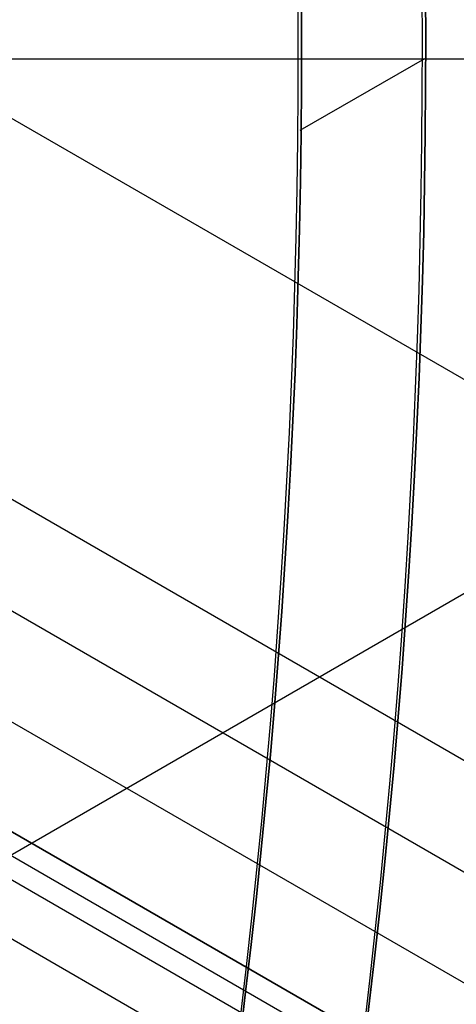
# Model space of a CAD drawing. Extents: x 19329 to 20306, y -2029 to -1182.
# Tile 54 of 66: x 19879.53 to 19883.04, y -1719.4 to -1711.46. Entities that reach past the tile are written whole.
import ezdxf

# ---------------------------------------------------------------- set-up
doc = ezdxf.new("R2010")
doc.units = 0
doc.layers.get('0').update_dxf_attribs({"linetype": 'CONTINUOUS'})
doc.layers.add('COLOR', color=7, linetype='CONTINUOUS')

msp = doc.modelspace()

# ---------------------------------------------------------------- linework, layer by layer
for p, q in [((19872.85205013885, -1708.441379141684, 57.51170359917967), (20291.98028934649, -1950.425180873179, 57.511703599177)), ((20290.65057043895, -1952.728321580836, 57.88203685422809), (19873.03222458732, -1711.616257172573, 57.88203684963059)), ((19882.78530688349, -1711.7758502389, 259.6250029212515), (19881.78268901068, -1712.354711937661, 259.6250029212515)), ((19873.08644043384, -1712.544323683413, 58.30498033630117), (20290.26225981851, -1953.400895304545, 58.30498033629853)), ((19888.69886757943, -1712.857473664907, 88.12500292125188), (19868.2583237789, -1724.658827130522, 88.12500292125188)), ((20289.87394919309, -1954.073469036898, 58.72792382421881), (19873.12313651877, -1713.462275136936, 58.72792381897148)), ((19873.44050803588, -1714.529120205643, 62.0093625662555), (20289.49133461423, -1954.736176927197, 62.00936256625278)), ((20289.4913346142, -1954.736176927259, 62.00936256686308), (19873.44050803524, -1714.52912020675, 62.00936256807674)), ((19873.35615232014, -1714.675230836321, 61.27858471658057), (20289.40697792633, -1954.882286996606, 61.27858471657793)), ((20289.32262131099, -1955.028396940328, 60.54780749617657), (19873.27179524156, -1714.821343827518, 60.54780815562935)), ((20289.11662512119, -1955.385192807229, 63.20868370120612), (19873.50972234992, -1715.434435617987, 63.20868370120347))]:
    msp.add_line(p, q)
at = {"extrusion": (0.1124755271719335, 0.194813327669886, 0.9743700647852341)}
msp.add_lwpolyline([(-18054.37167406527, -8257.823916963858), (-18054.88222366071, -8257.51494856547), (-18055.39076947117, -8257.201283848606), (-18055.89725107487, -8256.882941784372), (-18056.4016082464, -8256.559942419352), (-18056.90378097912, -8256.232306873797), (-18057.40370950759, -8255.900057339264), (-18057.90133433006, -8255.563217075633), (-18058.39659623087, -8255.221810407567), (-18058.88943630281, -8254.87586272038), (-18059.37979596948, -8254.525400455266), (-18059.86761700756, -8254.170451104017), (-18060.35284156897, -8253.811043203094), (-18060.83541220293, -8253.447206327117), (-18061.31527187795, -8253.07897108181), (-18061.79236400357, -8252.706369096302), (-18062.26663245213, -8252.3294330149), (-18062.73802158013, -8251.948196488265), (-18063.2064762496, -8251.562694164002), (-18063.67194184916, -8251.172961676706), (-18064.13436431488, -8250.779035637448), (-18064.59369015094, -8250.380953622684), (-18065.04986644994, -8249.978754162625), (-18065.50284091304, -8249.572476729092), (-18065.95256186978, -8249.16216172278), (-18066.39897829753, -8248.747850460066), (-18066.84203984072, -8248.32958515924), (-18067.28169682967, -8247.90740892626), (-18067.71790029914, -8247.481365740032), (-18068.1506020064, -8247.051500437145), (-18068.57975444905, -8246.617858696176), (-18069.00531088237, -8246.180487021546), (-18069.42722533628, -8245.73943272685), (-18069.84545263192, -8245.294743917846), (-18070.25994839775, -8244.846469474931), (-18070.67066908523, -8244.394659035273), (-18071.07757198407, -8243.939362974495), (-18071.48061523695, -8243.480632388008), (-18071.87975785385, -8243.018519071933), (-18072.27495972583, -8242.55307550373), (-18072.66618163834, -8242.084354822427), (-18073.05338528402, -8241.61241080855), (-18073.436533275, -8241.137297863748), (-18073.81558915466, -8240.659070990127), (-18074.19051740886, -8240.177785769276), (-18074.56128347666, -8239.693498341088), (-18074.9278537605, -8239.206265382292), (-18075.29019563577, -8238.716144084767), (-18075.64827745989, -8238.223192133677), (-18076.00206858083, -8237.727467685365), (-18076.35153934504, -8237.229029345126), (-18076.69666110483, -8236.727936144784), (-18077.03740622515, -8236.224247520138), (-18077.37374808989, -8235.718023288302), (-18077.70566110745, -8235.209323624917), (-18078.03312071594, -8234.698209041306), (-18078.35610338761, -8234.184740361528), (-18078.67458663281, -8233.668978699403), (-18078.98854900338, -8233.150985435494), (-18079.29797009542, -8232.630822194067), (-18079.60283055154, -8232.108550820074), (-18079.90311206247, -8231.584233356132), (-18080.19879736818, -8231.057932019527), (-18080.48987025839, -8230.529709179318), (-18080.77631557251, -8229.999627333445), (-18081.05811919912, -8229.467749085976), (-18081.33526807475, -8228.934137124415), (-18081.60775018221, -8228.398854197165), (-18081.87555454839, -8227.861963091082), (-18082.1386712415, -8227.323526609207), (-18082.39709136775, -8226.783607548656), (-18082.65080706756, -8226.242268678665), (-18082.89981151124, -8225.699572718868), (-18083.14409889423, -8225.15558231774), (-18083.38366443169, -8224.61036003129), (-18083.61850435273, -8224.063968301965), (-18083.8486158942, -8223.51646943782), (-18084.07399729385, -8222.967925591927), (-18084.29464778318, -8222.418398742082), (-18084.51056757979, -8221.867950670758), (-18084.7217578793, -8221.316642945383), (-18084.92822084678, -8220.764536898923), (-18085.1299596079, -8220.211693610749), (-18085.32697823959, -8219.658173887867), (-18085.51928176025, -8219.104038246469), (-18085.70687611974, -8218.549346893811), (-18085.88976818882, -8217.994159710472), (-18086.06796574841, -8217.438536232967), (-18086.24147747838, -8216.882535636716), (-18086.41031294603, -8216.326216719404), (-18086.57448259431, -8215.769637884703), (-18086.73399772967, -8215.212857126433), (-18086.88887050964, -8214.655932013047), (-18087.03911393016, -8214.098919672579), (-18087.1847418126, -8213.541876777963), (-18087.32576879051, -8212.984859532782), (-18087.46221029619, -8212.427923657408), (-18087.59408254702, -8211.871124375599), (-18087.72140253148, -8211.314516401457), (-18087.84418799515, -8210.758153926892), (-18087.96245742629, -8210.202090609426), (-18088.07623004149, -8209.646379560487), (-18088.18552577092, -8209.091073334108), (-18088.29036524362, -8208.536223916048), (-18088.39076977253, -8207.981882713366), (-18088.48676133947, -8207.428100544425), (-18088.57836257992, -8206.874927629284), (-18088.66559676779, -8206.322413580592), (-18088.74848780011, -8205.77060739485), (-18088.82706018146, -8205.21955744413), (-18088.90133900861, -8204.669311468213), (-18088.97134995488, -8204.119916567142), (-18089.03711925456, -8203.571419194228), (-18089.09867368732, -8203.023865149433), (-18089.15604056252, -8202.477299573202), (-18089.20924770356, -8201.931766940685), (-18089.25832343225, -8201.387311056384), (-18089.30329655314, -8200.843975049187), (-18089.34419633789, -8200.301801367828), (-18089.38105250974, -8199.76083177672), (-18089.41389522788, -8199.221107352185), (-18089.44275507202, -8198.682668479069), (-18089.46766302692, -8198.14555484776), (-18089.48865046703, -8197.609805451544), (-18089.50574914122, -8197.075458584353), (-18089.51899115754, -8196.542551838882), (-18089.52840896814, -8196.011122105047), (-18089.53403535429, -8195.481205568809), (-18089.5359034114, -8194.952837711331), (-18089.53410419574, -8194.434296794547), (-18089.52868554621, -8193.914263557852), (-18089.51961616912, -8193.392771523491), (-18089.50686506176, -8192.869854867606), (-18089.49040152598, -8192.3455484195), (-18089.4701951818, -8191.819887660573), (-18089.4462159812, -8191.29290872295), (-18089.41843422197, -8190.764648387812), (-18089.38682056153, -8190.235144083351), (-18089.35134603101, -8189.704433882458), (-18089.31198204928, -8189.172556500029), (-18089.26870043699, -8188.63955128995), (-18089.22147343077, -8188.105458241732), (-18089.17027369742, -8187.570317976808), (-18089.11507434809, -8187.034171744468), (-18089.05584895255, -8186.497061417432), (-18088.99257155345, -8185.95902948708), (-18088.92521668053, -8185.4201190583), (-18088.85375936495, -8184.880373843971), (-18088.77817515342, -8184.339838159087), (-18088.69844012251, -8183.798556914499), (-18088.61453089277, -8183.256575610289), (-18088.52642464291, -8182.713940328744), (-18088.43409912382, -8182.170697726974), (-18088.33753267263, -8181.62689502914), (-18088.23670422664, -8181.082580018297), (-18088.13159333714, -8180.537801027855), (-18088.02218018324, -8179.992606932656), (-18087.90844558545, -8179.447047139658), (-18087.79037101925, -8178.901171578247), (-18087.66793862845, -8178.355030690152), (-18087.54113123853, -8177.808675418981), (-18087.40993236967, -8177.262157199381), (-18087.27432624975, -8176.715527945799), (-18087.1342978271, -8176.168840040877), (-18086.9898327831, -8175.622146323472), (-18086.84091754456, -8175.075500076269), (-18086.68753929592, -8174.528955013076), (-18086.52968599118, -8173.982565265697), (-18086.3673463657, -8173.436385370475), (-18086.20050994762, -8172.890470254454), (-18086.02916706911, -8172.344875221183), (-18085.85330887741, -8171.799655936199), (-18085.67292734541, -8171.254868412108), (-18085.48801528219, -8170.710568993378), (-18085.29856634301, -8170.166814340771), (-18085.10457503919, -8169.623661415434), (-18084.90603674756, -8169.081167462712), (-18084.70294771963, -8168.539389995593), (-18084.49530509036, -8167.998386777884), (-18084.28310688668, -8167.458215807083), (-18084.06635203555, -8166.918935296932), (-18083.84504037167, -8166.380603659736), (-18083.61917264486, -8165.843279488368), (-18083.38875052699, -8165.307021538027), (-18083.15377661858, -8164.771888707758), (-18082.91425445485, -8164.237940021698), (-18082.67018851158, -8163.705234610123), (-18082.42158421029, -8163.173831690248), (-18082.16844792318, -8162.643790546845), (-18081.91078697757, -8162.115170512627), (-18081.64860965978, -8161.588030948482), (-18081.38192521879, -8161.062431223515), (-18081.11074386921, -8160.538430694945), (-18080.83507679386, -8160.016088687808), (-18080.55493614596, -8159.495464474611), (-18080.27033505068, -8158.976617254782), (-18079.98128760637, -8158.459606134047), (-18079.68780888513, -8157.944490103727), (-18079.38991493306, -8157.431328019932), (-18079.08762276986, -8156.920178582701), (-18078.78095038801, -8156.41110031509), (-18078.46991675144, -8155.904151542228), (-18078.15454179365, -8155.399390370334), (-18077.83484641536, -8154.896874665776), (-18077.51085248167, -8154.39666203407), (-18077.1825828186, -8153.898809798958), (-18076.85006120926, -8153.403374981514), (-18076.51331238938, -8152.910414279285), (-18076.17236204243, -8152.419984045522), (-18075.82723679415, -8151.932140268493), (-18075.47796420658, -8151.446938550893), (-18075.12457277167, -8150.964434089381), (-18074.76709190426, -8150.484681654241), (-18074.40555193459, -8150.007735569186), (-18074.03998410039, -8149.533649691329), (-18073.67042053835, -8149.062477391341), (-18073.29689427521, -8148.594271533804), (-18072.91943921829, -8148.12908445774), (-18072.53809014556, -8147.666967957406), (-18072.15288269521, -8147.207973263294), (-18071.76385335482, -8146.752151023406), (-18071.37103944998, -8146.29955128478), (-18070.97447913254, -8145.850223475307), (-18070.57421136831, -8145.404216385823), (-18070.1702759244, -8144.961578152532), (-18069.76271335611, -8144.522356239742), (-18069.35156499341, -8144.086597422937), (-18068.93687292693, -8143.654347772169), (-18068.51867999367, -8143.225652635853), (-18068.09702976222, -8142.800556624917), (-18067.67196651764, -8142.379103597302), (-18067.24353524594, -8141.961336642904), (-18066.81178161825, -8141.547298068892), (-18066.37675197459, -8141.137029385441), (-18065.93849330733, -8140.730571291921), (-18065.49705324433, -8140.327963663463), (-18065.05248003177, -8139.929245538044), (-18064.60482251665, -8139.534455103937), (-18064.15413012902, -8139.143629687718), (-18063.70045286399, -8138.756805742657), (-18063.24384126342, -8138.374018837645), (-18062.78434639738, -8137.995303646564), (-18062.32201984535, -8137.620693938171), (-18061.85691367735, -8137.250222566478), (-18061.38908043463, -8136.883921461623), (-18060.91857311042, -8136.521821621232), (-18060.4454451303, -8136.163953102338), (-18059.96975033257, -8135.810345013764), (-18059.49154294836, -8135.461025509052), (-18059.01087758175, -8135.116021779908), (-18058.5278091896, -8134.77536005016), (-18058.04239306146, -8134.439065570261), (-18057.55468479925, -8134.107162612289), (-18057.06474029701, -8133.779674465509), (-18056.57261572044, -8133.456623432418), (-18056.07836748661, -8133.138030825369), (-18055.58205224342, -8132.823916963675)], dxfattribs=at)
at = {"extrusion": (0.1124755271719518, 0.1948133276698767, 0.9743700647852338)}
msp.add_lwpolyline([(-18053.46081628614, -8132.823916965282), (-18053.98188590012, -8133.128708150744), (-18054.50100556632, -8133.438358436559), (-18055.01811201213, -8133.752850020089), (-18055.53314213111, -8134.072163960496), (-18056.04603300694, -8134.396280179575), (-18056.5567219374, -8134.725177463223), (-18057.06514645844, -8135.058833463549), (-18057.5712443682, -8135.397224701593), (-18058.07495375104, -8135.740326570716), (-18058.57621300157, -8136.088113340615), (-18059.07496084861, -8136.440558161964), (-18059.57113637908, -8136.797633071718), (-18060.06467906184, -8137.159308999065), (-18060.55552877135, -8137.525555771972), (-18061.04362581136, -8137.896342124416), (-18061.52891093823, -8138.271635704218), (-18062.01132538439, -8138.651403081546), (-18062.49081088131, -8139.035609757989), (-18062.96730968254, -8139.424220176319), (-18063.44076458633, -8139.817197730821), (-18063.91111895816, -8140.214504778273), (-18064.37831675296, -8140.616102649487), (-18064.84230253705, -8141.021951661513), (-18065.30302150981, -8141.432011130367), (-18065.76041952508, -8141.846239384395), (-18066.21444311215, -8142.264593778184), (-18066.66503949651, -8142.687030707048), (-18067.11215662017, -8143.113505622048), (-18067.55574316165, -8143.543973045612), (-18067.99574855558, -8143.978386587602), (-18068.43212301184, -8144.416698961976), (-18068.86481753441, -8144.858862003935), (-18069.29378393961, -8145.304826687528), (-18069.71897487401, -8145.754543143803), (-18070.1403438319, -8146.207960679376), (-18070.5578451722, -8146.665027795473), (-18070.9714341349, -8147.125692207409), (-18071.38106685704, -8147.589900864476), (-18071.78670038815, -8148.057599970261), (-18072.18829270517, -8148.528735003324), (-18072.58580272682, -8149.003250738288), (-18072.97919032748, -8149.481091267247), (-18073.36841635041, -8149.96220002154), (-18073.7534426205, -8150.446519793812), (-18074.13423195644, -8150.933992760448), (-18074.51074818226, -8151.424560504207), (-18074.88295613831, -8151.918164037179), (-18075.25082169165, -8152.414743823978), (-18075.61431174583, -8152.914239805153), (-18075.97339425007, -8153.416591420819), (-18076.32803820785, -8153.921737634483), (-18076.67821368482, -8154.429616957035), (-18077.0238918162, -8154.940167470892), (-18077.36504481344, -8155.453326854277), (-18077.70164597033, -8155.969032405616), (-18078.03366966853, -8156.487221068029), (-18078.36109138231, -8157.007829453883), (-18078.6838876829, -8157.53079386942), (-18079.00203624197, -8158.056050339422), (-18079.31551583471, -8158.583534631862), (-18079.62430634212, -8159.113182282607), (-18079.92838875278, -8159.644928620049), (-18080.22774516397, -8160.178708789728), (-18080.52235878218, -8160.714457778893), (-18080.81221392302, -8161.252110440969), (-18081.09729601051, -8161.791601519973), (-18081.37759157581, -8162.332865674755), (-18081.65308825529, -8162.875837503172), (-18081.92377478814, -8163.420451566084), (-18082.18964101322, -8163.966642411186), (-18082.45067786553, -8164.514344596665), (-18082.70687737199, -8165.063492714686), (-18082.9582326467, -8165.614021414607), (-18083.20473788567, -8166.165865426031), (-18083.44638836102, -8166.718959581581), (-18083.68318041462, -8167.273238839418), (-18083.91511145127, -8167.828638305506), (-18084.14217993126, -8168.385093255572), (-18084.36438536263, -8168.94253915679), (-18084.58172829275, -8169.500911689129), (-18084.79421029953, -8170.060146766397), (-18085.00183398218, -8170.620180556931), (-18085.20460295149, -8171.180949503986), (-18085.40252181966, -8171.742390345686), (-18085.59559618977, -8172.304440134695), (-18085.78383264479, -8172.867036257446), (-18085.96723873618, -8173.43011645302), (-18086.1458229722, -8173.993618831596), (-18086.31959480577, -8174.557481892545), (-18086.48856462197, -8175.121644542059), (-18086.65274372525, -8175.686046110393), (-18086.8121443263, -8176.250626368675), (-18086.96677952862, -8176.815325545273), (-18087.11666331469, -8177.380084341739), (-18087.26181053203, -8177.944843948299), (-18087.4022368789, -8178.509546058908), (-18087.53795888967, -8179.07413288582), (-18087.66899392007, -8179.638547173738), (-18087.79536013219, -8180.202732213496), (-18087.91707647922, -8180.766631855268), (-18088.03416269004, -8181.330190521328), (-18088.14663925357, -8181.89335321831), (-18088.25452740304, -8182.456065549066), (-18088.3578491, -8183.018273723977), (-18088.45662701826, -8183.579924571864), (-18088.55088452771, -8184.140965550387), (-18088.64064567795, -8184.701344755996), (-18088.72593518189, -8185.261010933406), (-18088.80677839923, -8185.819913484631), (-18088.88320131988, -8186.37800247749), (-18088.95523054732, -8186.935228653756), (-18089.02289328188, -8187.491543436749), (-18089.08621730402, -8188.046898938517), (-18089.14523095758, -8188.601247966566), (-18089.19996313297, -8189.154544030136), (-18089.25044325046, -8189.706741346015), (-18089.29670124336, -8190.257794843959), (-18089.3387675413, -8190.807660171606), (-18089.37667305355, -8191.356293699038), (-18089.41044915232, -8191.903652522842), (-18089.44012765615, -8192.44969446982), (-18089.46574081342, -8192.994378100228), (-18089.48732128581, -8193.537662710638), (-18089.50490213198, -8194.079508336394), (-18089.51851679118, -8194.619875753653), (-18089.5281990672, -8195.158726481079), (-18089.53398311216, -8195.696022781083), (-18089.53590341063, -8196.231727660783), (-18089.53415174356, -8196.743370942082), (-18089.5288765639, -8197.256467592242), (-18089.52004780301, -8197.770985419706), (-18089.50763566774, -8198.286891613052), (-18089.49161065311, -8198.804152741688), (-18089.47194355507, -8199.322734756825), (-18089.44860548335, -8199.842602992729), (-18089.42156787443, -8200.363722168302), (-18089.3908025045, -8200.886056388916), (-18089.35628150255, -8201.409569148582), (-18089.31797736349, -8201.934223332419), (-18089.27586296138, -8202.459981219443), (-18089.22991156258, -8202.986804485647), (-18089.18009683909, -8203.51465420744), (-18089.12639288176, -8204.043490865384), (-18089.06877421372, -8204.573274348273), (-18089.00721580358, -8205.103963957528), (-18088.9416930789, -8205.635518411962), (-18088.87218193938, -8206.167895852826), (-18088.79865877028, -8206.701053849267), (-18088.72110045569, -8207.234949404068), (-18088.63948439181, -8207.769538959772), (-18088.55378850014, -8208.304778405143), (-18088.46399124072, -8208.840623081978), (-18088.37007162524, -8209.377027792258), (-18088.27200923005, -8209.913946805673), (-18088.16978420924, -8210.451333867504), (-18088.06337730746, -8210.989142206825), (-18087.95276987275, -8211.527324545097), (-18087.83794386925, -8212.065833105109), (-18087.71888188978, -8212.60461962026), (-18087.59556716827, -8213.143635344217), (-18087.46798359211, -8213.682831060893), (-18087.33611571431, -8214.222157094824), (-18087.19994876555, -8214.76156332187), (-18087.05946866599, -8215.300999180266), (-18086.91466203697, -8215.840413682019), (-18086.7655162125, -8216.379755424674), (-18086.61201925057, -8216.918972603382), (-18086.45415994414, -8217.458013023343), (-18086.29192783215, -8217.996824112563), (-18086.12531321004, -8218.53535293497), (-18085.9543071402, -8219.073546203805), (-18085.77890146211, -8219.611350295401), (-18085.5990888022, -8220.148711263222), (-18085.41486258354, -8220.685574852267), (-18085.22621703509, -8221.221886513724), (-18085.03314720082, -8221.757591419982), (-18084.83564894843, -8222.292634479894), (-18084.63371897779, -8222.826960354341), (-18084.42735482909, -8223.360513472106), (-18084.21655489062, -8223.893238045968), (-18084.0013184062, -8224.425078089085), (-18083.78164548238, -8224.955977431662), (-18083.5575370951, -8225.48587973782), (-18083.32899509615, -8226.014728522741), (-18083.09602221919, -8226.542467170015), (-18082.85862208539, -8227.069038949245), (-18082.61679920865, -8227.594387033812), (-18082.37055900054, -8228.118454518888), (-18082.11990777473, -8228.641184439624), (-18081.86485275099, -8229.162519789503), (-18081.60540205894, -8229.682403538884), (-18081.34156474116, -8230.200778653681), (-18081.07335075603, -8230.717588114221), (-18080.80077098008, -8231.232774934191), (-18080.52383720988, -8231.746282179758), (-18080.24256216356, -8232.258052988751), (-18079.95695948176, -8232.768030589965), (-18079.66704372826, -8233.276158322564), (-18079.37283039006, -8233.782379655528), (-18079.07433587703, -8234.286638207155), (-18078.7715775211, -8234.788877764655), (-18078.46457357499, -8235.289042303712), (-18078.15334321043, -8235.787076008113), (-18077.83790651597, -8236.282923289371), (-18077.51828449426, -8236.776528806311), (-18077.19449905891, -8237.267837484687), (-18076.86657303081, -8237.756794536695), (-18076.53453013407, -8238.243345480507), (-18076.1983949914, -8238.727436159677), (-18075.85819311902, -8239.209012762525), (-18075.51395092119, -8239.688021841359), (-18075.16569568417, -8240.16441033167), (-18074.81345556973, -8240.638125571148), (-18074.45725960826, -8241.10911531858), (-18074.09713769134, -8241.577327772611), (-18073.73312056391, -8242.042711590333), (-18073.36523981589, -8242.505215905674), (-18072.99352787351, -8242.964790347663), (-18072.61801799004, -8243.421385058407), (-18072.23874423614, -8243.874950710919), (-18071.85574148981, -8244.325438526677), (-18071.46904542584, -8244.77280029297), (-18071.07869250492, -8245.216988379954), (-18070.68471996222, -8245.657955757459), (-18070.28716579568, -8246.095656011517), (-18069.88606875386, -8246.530043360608), (-18069.48146832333, -8246.961072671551), (-18069.0734047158, -8247.38869947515), (-18068.66191885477, -8247.812879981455), (-18068.24705236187, -8248.23357109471), (-18067.82884754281, -8248.650730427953), (-18067.40734737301, -8249.06431631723), (-18066.9825954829, -8249.474287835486), (-18066.55463614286, -8249.880604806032), (-18066.12351424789, -8250.283227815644), (-18065.68927530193, -8250.682118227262), (-18065.25196540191, -8251.077238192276), (-18064.81163122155, -8251.468550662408), (-18064.36831999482, -8251.85601940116), (-18063.92207949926, -8252.239608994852), (-18063.47295803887, -8252.619284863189), (-18063.02100442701, -8252.995013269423), (-18062.56626796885, -8253.366761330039), (-18062.1087984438, -8253.734497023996), (-18061.6486460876, -8254.098189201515), (-18061.18586157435, -8254.457807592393), (-18060.72049599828, -8254.813322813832), (-18060.25260085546, -8255.164706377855), (-18059.78222802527, -8255.511930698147), (-18059.30942975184, -8255.85496909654), (-18058.83425862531, -8256.193795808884), (-18058.35676756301, -8256.528385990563), (-18057.8770097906, -8256.858715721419), (-18057.39503882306, -8257.18476201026), (-18056.91090844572, -8257.50650279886), (-18056.42467269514, -8257.82391696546)], dxfattribs=at)
at = {"extrusion": (0.1124755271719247, 0.1948133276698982, 0.9743700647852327)}
msp.add_lwpolyline([(-18059.82186219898, -8132.823916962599), (-18060.29727702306, -8133.159034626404), (-18060.77044049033, -8133.498225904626), (-18061.24130344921, -8133.84146741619), (-18061.70981704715, -8134.18873495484), (-18062.1759327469, -8134.540003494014), (-18062.63960234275, -8134.895247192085), (-18063.10077797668, -8135.254439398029), (-18063.55941215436, -8135.617552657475), (-18064.01545776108, -8135.984558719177), (-18064.4688680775, -8136.355428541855), (-18064.91959679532, -8136.730132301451), (-18065.36759803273, -8137.108639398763), (-18065.81282634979, -8137.490918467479), (-18066.25523676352, -8137.876937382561), (-18066.69478476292, -8138.266663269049), (-18067.13142632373, -8138.660062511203), (-18067.56511792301, -8139.057100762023), (-18067.9958165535, -8139.457742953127), (-18068.42347973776, -8139.861953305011), (-18068.84806554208, -8140.269695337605), (-18069.26953259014, -8140.680931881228), (-18069.68784007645, -8141.09562508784), (-18070.10294777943, -8141.513736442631), (-18070.5148160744, -8141.93522677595), (-18070.92340594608, -8142.360056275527), (-18071.328679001, -8142.788184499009), (-18071.73059747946, -8143.219570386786), (-18072.12912426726, -8143.654172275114), (-18072.52422290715, -8144.091947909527), (-18072.91585760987, -8144.532854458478), (-18073.30399326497, -8144.976848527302), (-18073.68859545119, -8145.423886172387), (-18074.06963044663, -8145.873922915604), (-18074.44706523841, -8146.326913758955), (-18074.8208675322, -8146.782813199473), (-18075.19100576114, -8147.241575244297), (-18075.55744909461, -8147.703153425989), (-18075.92016744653, -8148.167500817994), (-18076.27913148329, -8148.634570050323), (-18076.6343126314, -8149.104313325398), (-18076.98568308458, -8149.576682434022), (-18077.33321581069, -8150.051628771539), (-18077.67688455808, -8150.529103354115), (-18078.01666386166, -8151.009056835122), (-18078.35252904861, -8151.491439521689), (-18078.68445624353, -8151.976201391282), (-18079.01242237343, -8152.463292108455), (-18079.33640517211, -8152.95266104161), (-18079.65638318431, -8153.444257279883), (-18079.9723357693, -8153.938029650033), (-18080.28424310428, -8154.433926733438), (-18080.59208618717, -8154.931896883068), (-18080.89584683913, -8155.431888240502), (-18081.19550770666, -8155.933848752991), (-18081.49105226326, -8156.437726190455), (-18081.78246481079, -8156.943468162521), (-18082.06973048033, -8157.451022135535), (-18082.35283523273, -8157.960335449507), (-18082.63176585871, -8158.47135533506), (-18082.90650997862, -8158.984028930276), (-18083.17705604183, -8159.498303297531), (-18083.44339332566, -8160.014125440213), (-18083.70551193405, -8160.531442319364), (-18083.96340279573, -8161.050200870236), (-18084.21705766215, -8161.570348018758), (-18084.46646910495, -8162.091830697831), (-18084.71163051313, -8162.614595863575), (-18084.95253608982, -8163.138590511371), (-18085.18918084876, -8163.663761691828), (-18085.42156061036, -8164.19005652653), (-18085.64967199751, -8164.717422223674), (-18085.87351243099, -8165.245806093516), (-18086.09308012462, -8165.775155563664), (-18086.30837407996, -8166.30541819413), (-18086.51939408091, -8166.836541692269), (-18086.72614068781, -8167.368473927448), (-18086.92861523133, -8167.901162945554), (-18087.12681980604, -8168.434556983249), (-18087.32075726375, -8168.968604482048), (-18087.51043120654, -8169.503254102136), (-18087.69584597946, -8170.038454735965), (-18087.87700666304, -8170.574155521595), (-18088.05391906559, -8171.110305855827), (-18088.2265897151, -8171.646855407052), (-18088.39502585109, -8172.183754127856), (-18088.55923541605, -8172.720952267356), (-18088.71922704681, -8173.258400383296), (-18088.87501006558, -8173.796049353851), (-18089.0265944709, -8174.333850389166), (-18089.17399092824, -8174.871755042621), (-18089.3172107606, -8175.409715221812), (-18089.45626593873, -8175.947683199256), (-18089.59116907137, -8176.485611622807), (-18089.72193339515, -8177.023453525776), (-18089.84857276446, -8177.561162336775), (-18089.97110164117, -8178.098691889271), (-18090.08953508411, -8178.635996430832), (-18090.20388873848, -8179.173030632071), (-18090.31417882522, -8179.709749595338), (-18090.4204221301, -8180.246108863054), (-18090.52263599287, -8180.782064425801), (-18090.62083829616, -8181.317572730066), (-18090.71504745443, -8181.852590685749), (-18090.80528240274, -8182.387075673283), (-18090.89156258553, -8182.920985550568), (-18090.97390794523, -8183.454278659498), (-18091.05233891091, -8183.986913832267), (-18091.12687638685, -8184.51885039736), (-18091.19754174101, -8185.050048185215), (-18091.26435679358, -8185.580467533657), (-18091.32734380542, -8186.11006929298), (-18091.38652546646, -8186.638814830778), (-18091.44192488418, -8187.166666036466), (-18091.49356557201, -8187.693585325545), (-18091.54147143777, -8188.219535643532), (-18091.58566677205, -8188.744480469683), (-18091.62617623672, -8189.268383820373), (-18091.66302485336, -8189.791210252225), (-18091.69623799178, -8190.312924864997), (-18091.7258413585, -8190.833493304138), (-18091.75186098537, -8191.352881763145), (-18091.77432321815, -8191.871056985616), (-18091.79325470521, -8192.38798626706), (-18091.80868238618, -8192.903637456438), (-18091.82063348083, -8193.417978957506), (-18091.82913547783, -8193.930979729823), (-18091.83421612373, -8194.442609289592), (-18091.83590341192, -8194.95283771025), (-18091.83415593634, -8195.472086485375), (-18091.8288937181, -8195.992785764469), (-18091.82008726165, -8196.514903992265), (-18091.80770733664, -8197.038409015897), (-18091.79172498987, -8197.563268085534), (-18091.77211155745, -8198.089447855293), (-18091.74883867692, -8198.616914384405), (-18091.72187829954, -8199.145633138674), (-18091.6912027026, -8199.675568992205), (-18091.6567845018, -8200.206686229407), (-18091.61859666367, -8200.738948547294), (-18091.57661251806, -8201.272319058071), (-18091.53080577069, -8201.806760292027), (-18091.48115051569, -8202.342234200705), (-18091.42762124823, -8202.878702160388), (-18091.37019287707, -8203.416124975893), (-18091.30884073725, -8203.954462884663), (-18091.24354060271, -8204.49367556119), (-18091.17426869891, -8205.033722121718), (-18091.10100171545, -8205.574561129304), (-18091.02371681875, -8206.116150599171), (-18090.94239166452, -8206.658448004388), (-18090.85700441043, -8207.20141028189), (-18090.76753372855, -8207.744993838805), (-18090.67395881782, -8208.289154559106), (-18090.57625941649, -8208.833847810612), (-18090.47441581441, -8209.37902845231), (-18090.36840886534, -8209.924650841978), (-18090.25821999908, -8210.470668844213), (-18090.14383123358, -8211.017035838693), (-18090.02522518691, -8211.563704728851), (-18089.90238508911, -8212.11062795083), (-18089.77529479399, -8212.65775748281), (-18089.64393879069, -8213.205044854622), (-18089.50830221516, -8213.752441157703), (-18089.36837086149, -8214.299897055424), (-18089.22413119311, -8214.847362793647), (-18089.07557035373, -8215.39478821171), (-18088.92267617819, -8215.942122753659), (-18088.7654372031, -8216.489315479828), (-18088.60384267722, -8217.03631507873), (-18088.43788257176, -8217.583069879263), (-18088.26754759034, -8218.129527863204), (-18088.09282917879, -8218.67563667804), (-18087.91371953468, -8219.221343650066), (-18087.73021161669, -8219.7665957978), (-18087.54229915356, -8220.311339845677), (-18087.34997665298, -8220.855522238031), (-18087.15323941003, -8221.399089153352), (-18086.95208351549, -8221.941986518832), (-18086.74650586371, -8222.484160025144), (-18086.53650416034, -8223.025555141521), (-18086.32207692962, -8223.566117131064), (-18086.10322352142, -8224.105791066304), (-18085.87994411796, -8224.64452184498), (-18085.65223974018, -8225.182254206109), (-18085.42011225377, -8225.718932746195), (-18085.18356437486, -8226.254501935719), (-18084.9425996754, -8226.788906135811), (-18084.69722258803, -8227.322089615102), (-18084.44743841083, -8227.853996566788), (-18084.19325331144, -8228.384571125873), (-18083.93467433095, -8228.913757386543), (-18083.67170938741, -8229.441499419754), (-18083.40436727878, -8229.967741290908), (-18083.13265768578, -8230.492427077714), (-18082.85659117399, -8231.015500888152), (-18082.57617919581, -8231.536906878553), (-18082.2914340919, -8232.056589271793), (-18082.00236909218, -8232.574492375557), (-18081.70899831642, -8233.090560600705), (-18081.4113367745, -8233.60473847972), (-18081.1094003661, -8234.11697068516), (-18080.80320588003, -8234.627202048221), (-18080.49277099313, -8235.135377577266), (-18080.17811426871, -8235.641442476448), (-18079.8592551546, -8236.14534216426), (-18079.53621398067, -8236.647022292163), (-18079.20901195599, -8237.14642876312), (-18078.87767116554, -8237.643507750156), (-18078.54221456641, -8238.138205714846), (-18078.20266598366, -8238.63046942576), (-18077.85905010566, -8239.120245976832), (-18077.51139247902, -8239.60748280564), (-18077.15971950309, -8240.09212771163), (-18076.80405842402, -8240.57412887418), (-18076.44443732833, -8241.053434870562), (-18076.08088513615, -8241.529994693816), (-18075.71343159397, -8242.003757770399), (-18075.34210726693, -8242.474673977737), (-18074.96694353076, -8242.942693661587), (-18074.5879725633, -8243.407767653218), (-18074.2052273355, -8243.869847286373), (-18073.81874160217, -8244.32888441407), (-18073.4285498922, -8244.784831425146), (-18073.03468749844, -8245.237641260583), (-18072.6371904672, -8245.687267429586), (-18072.2360955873, -8246.133664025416), (-18071.83144037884, -8246.576785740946), (-18071.42326308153, -8247.016587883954), (-18071.01160264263, -8247.453026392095), (-18070.59649870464, -8247.88605784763), (-18070.17799159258, -8248.315639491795), (-18069.75612230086, -8248.741729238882), (-18069.33093248, -8249.16428568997), (-18068.90246442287, -8249.583268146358), (-18068.47076105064, -8249.998636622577), (-18068.03586589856, -8250.410351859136), (-18067.59782310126, -8250.81837533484), (-18067.1566773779, -8251.222669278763), (-18066.71247401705, -8251.623196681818), (-18066.2652588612, -8252.019921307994), (-18065.81507829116, -8252.412807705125), (-18065.36197921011, -8252.801821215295), (-18064.90600902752, -8253.186927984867), (-18064.44721564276, -8253.568094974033), (-18063.98564742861, -8253.94528996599), (-18063.52135321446, -8254.318481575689), (-18063.05438226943, -8254.687639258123), (-18062.58478428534, -8255.052733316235), (-18062.11260935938, -8255.413734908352), (-18061.6379079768, -8255.77061605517), (-18061.16073099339, -8256.123349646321), (-18060.68112961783, -8256.471909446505), (-18060.19915539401, -8256.816270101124), (-18059.71486018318, -8257.156407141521), (-18059.22829614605, -8257.492296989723), (-18058.73951572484, -8257.823916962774)], dxfattribs=at)
at = {"extrusion": (0.1124755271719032, 0.1948133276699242, 0.9743700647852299)}
msp.add_lwpolyline([(-18060.57947967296, -8257.823916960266), (-18061.04541041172, -8257.486593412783), (-18061.5090698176, -8257.145333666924), (-18061.97041101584, -8256.80016149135), (-18062.42938744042, -8256.451101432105), (-18062.88595284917, -8256.098178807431), (-18063.34006133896, -8255.741419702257), (-18063.79166736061, -8255.380850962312), (-18064.24072573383, -8255.01650018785), (-18064.68719166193, -8254.648395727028), (-18065.13102074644, -8254.27656666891), (-18065.57216900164, -8253.901042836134), (-18066.01059286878, -8253.521854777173), (-18066.44624923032, -8253.139033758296), (-18066.8790954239, -8252.752611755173), (-18067.30908925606, -8252.362621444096), (-18067.73618901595, -8251.969096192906), (-18068.16035348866, -8251.572070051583), (-18068.58154196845, -8251.171577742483), (-18068.99971427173, -8250.767654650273), (-18069.41483074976, -8250.360336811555), (-18069.8268523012, -8249.949660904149), (-18070.23574038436, -8249.535664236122), (-18070.64145702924, -8249.118384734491), (-18071.04396484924, -8248.697860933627), (-18071.44322705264, -8248.274131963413), (-18071.83920745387, -8247.847237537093), (-18072.23187048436, -8247.417217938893), (-18072.62118120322, -8246.984114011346), (-18073.00710530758, -8246.547967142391), (-18073.38960914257, -8246.108819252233), (-18073.76865971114, -8245.666712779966), (-18074.14422468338, -8245.221690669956), (-18074.51627240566, -8244.77379635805), (-18074.88477190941, -8244.323073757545), (-18075.24969291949, -8243.869567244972), (-18075.61100586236, -8243.413321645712), (-18075.9686818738, -8242.954382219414), (-18076.32269280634, -8242.492794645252), (-18076.67301123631, -8242.028605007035), (-18077.01961047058, -8241.561859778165), (-18077.36246455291, -8241.092605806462), (-18077.70154826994, -8240.620890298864), (-18078.03683715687, -8240.146760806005), (-18078.36830750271, -8239.670265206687), (-18078.69593635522, -8239.191451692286), (-18079.01970152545, -8238.710368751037), (-18079.33958159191, -8238.227065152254), (-18079.65555590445, -8237.741589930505), (-18079.96760458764, -8237.253992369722), (-18080.27570854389, -8236.764321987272), (-18080.57984945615, -8236.272628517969), (-18080.88000979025, -8235.778961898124), (-18081.1761727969, -8235.283372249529), (-18081.46832251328, -8234.78590986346), (-18081.75644376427, -8234.286625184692), (-18082.04052216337, -8233.785568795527), (-18082.32054411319, -8233.282791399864), (-18082.59649680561, -8232.778343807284), (-18082.86836822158, -8232.272276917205), (-18083.13614713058, -8231.764641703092), (-18083.39982308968, -8231.255489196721), (-18083.65938644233, -8230.744870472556), (-18083.91482831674, -8230.232836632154), (-18084.16614062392, -8229.719438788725), (-18084.4133160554, -8229.204728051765), (-18084.65634808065, -8228.6887555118), (-18084.89523094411, -8228.17157222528), (-18085.12995966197, -8227.653229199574), (-18085.36053001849, -8227.133777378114), (-18085.58693856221, -8226.613267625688), (-18085.80918260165, -8226.091750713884), (-18086.0272602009, -8225.569277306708), (-18086.24117017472, -8225.045897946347), (-18086.45091208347, -8224.521663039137), (-18086.65648622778, -8223.996622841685), (-18086.85789364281, -8223.470827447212), (-18087.05513609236, -8222.944326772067), (-18087.24821606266, -8222.417170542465), (-18087.43713675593, -8221.889408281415), (-18087.62190208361, -8221.361089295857), (-18087.80251665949, -8220.832262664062), (-18087.97898579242, -8220.302977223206), (-18088.15131547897, -8219.773281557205), (-18088.31951239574, -8219.24322398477), (-18088.48358389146, -8218.712852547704), (-18088.64353797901, -8218.182214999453), (-18088.79938332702, -8217.651358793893), (-18088.95112925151, -8217.12033107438), (-18089.09878570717, -8216.58917866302), (-18089.24236327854, -8216.057948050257), (-18089.381873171, -8215.52668538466), (-18089.51732720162, -8214.99543646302), (-18089.64873778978, -8214.464246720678), (-18089.77611794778, -8213.933161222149), (-18089.89948127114, -8213.402224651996), (-18090.0188419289, -8212.87148130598), (-18090.13421465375, -8212.340975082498), (-18090.24561473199, -8211.81074947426), (-18090.35305799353, -8211.280847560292), (-18090.45656080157, -8210.751311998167), (-18090.55614004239, -8210.222185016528), (-18090.65181311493, -8209.693508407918), (-18090.74359792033, -8209.165323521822), (-18090.8315128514, -8208.637671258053), (-18090.91557678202, -8208.110592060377), (-18090.99580905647, -8207.584125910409), (-18091.07222947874, -8207.058312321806), (-18091.14485830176, -8206.53319033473), (-18091.21371621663, -8206.008798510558), (-18091.27882434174, -8205.485174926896), (-18091.34020421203, -8204.962357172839), (-18091.39787776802, -8204.440382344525), (-18091.45186734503, -8203.919287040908), (-18091.50219566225, -8203.399107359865), (-18091.54888581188, -8202.879878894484), (-18091.59196124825, -8202.361636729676), (-18091.63144577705, -8201.84441543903), (-18091.6673635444, -8201.328249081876), (-18091.69973902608, -8200.81317120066), (-18091.72859701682, -8200.299214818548), (-18091.75396261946, -8199.786412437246), (-18091.77586123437, -8199.27479603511), (-18091.79431854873, -8198.764397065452), (-18091.80936052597, -8198.25524645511), (-18091.82101339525, -8197.74737460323), (-18091.82930364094, -8197.240811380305), (-18091.83425799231, -8196.735586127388), (-18091.8359034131, -8196.231727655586), (-18091.83411061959, -8195.705789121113), (-18091.82871167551, -8195.178362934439), (-18091.81967593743, -8194.649481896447), (-18091.80697304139, -8194.119179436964), (-18091.79057291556, -8193.587489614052), (-18091.77044579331, -8193.054447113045), (-18091.74656222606, -8192.520087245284), (-18091.71889309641, -8191.984445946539), (-18091.68740963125, -8191.447559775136), (-18091.65208341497, -8190.909465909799), (-18091.61288640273, -8190.370202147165), (-18091.56979093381, -8189.829806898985), (-18091.52276974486, -8189.288319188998), (-18091.47179598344, -8188.745778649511), (-18091.41684322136, -8188.202225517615), (-18091.35788546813, -8187.657700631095), (-18091.29489718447, -8187.112245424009), (-18091.22785329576, -8186.565901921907), (-18091.15672920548, -8186.018712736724), (-18091.08150080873, -8185.47072106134), (-18091.00214450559, -8184.921970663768), (-18090.91863721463, -8184.372505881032), (-18090.83095638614, -8183.822371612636), (-18090.73908001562, -8183.27161331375), (-18090.6429866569, -8182.72027698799), (-18090.54265543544, -8182.168409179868), (-18090.4380660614, -8181.616056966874), (-18090.32919884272, -8181.06326795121), (-18090.21603469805, -8180.510090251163), (-18090.09855516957, -8179.956572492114), (-18089.97674243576, -8179.402763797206), (-18089.85057932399, -8178.84871377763), (-18089.72004932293, -8178.294472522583), (-18089.58513659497, -8177.740090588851), (-18089.44582598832, -8177.185618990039), (-18089.302103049, -8176.631109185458), (-18089.1539540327, -8176.076613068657), (-18089.0013659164, -8175.522182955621), (-18088.84432640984, -8174.967871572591), (-18088.68282396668, -8174.413732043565), (-18088.51684779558, -8173.859817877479), (-18088.34638787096, -8173.306182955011), (-18088.17143494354, -8172.752881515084), (-18087.99198055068, -8172.199968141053), (-18087.80801702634, -8171.647497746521), (-18087.61953751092, -8171.095525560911), (-18087.42653596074, -8170.544107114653), (-18087.22900715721, -8169.99329822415), (-18087.02694671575, -8169.44315497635), (-18086.82035109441, -8168.893733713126), (-18086.60921760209, -8168.345091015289), (-18086.39354440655, -8167.797283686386), (-18086.17333054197, -8167.250368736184), (-18085.94857591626, -8166.704403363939), (-18085.71928131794, -8166.159444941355), (-18085.4854484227, -8165.615550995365), (-18085.24707979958, -8165.07277919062), (-18085.00417891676, -8164.531187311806), (-18084.756750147, -8163.990833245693), (-18084.5047987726, -8163.451774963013), (-18084.24833099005, -8162.914070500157), (-18083.98735391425, -8162.377777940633), (-18083.72187558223, -8161.842955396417), (-18083.45190495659, -8161.309660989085), (-18083.17745192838, -8160.777952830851), (-18082.89852731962, -8160.247889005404), (-18082.61514288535, -8159.719527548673), (-18082.32731131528, -8159.192926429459), (-18082.03504623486, -8158.66814352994), (-18081.73836220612, -8158.145236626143), (-18081.43727472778, -8157.62426336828), (-18081.13180023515, -8157.105281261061), (-18080.82195609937, -8156.588347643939), (-18080.50776062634, -8156.073519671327), (-18080.18923305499, -8155.56085429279), (-18079.86639355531, -8155.050408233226), (-18079.5392632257, -8154.542237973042), (-18079.20786408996, -8154.036399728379), (-18078.87221909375, -8153.532949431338), (-18078.53235210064, -8153.03194271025), (-18078.18828788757, -8152.533434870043), (-18077.84005213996, -8152.037480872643), (-18077.48767144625, -8151.544135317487), (-18077.13117329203, -8151.05345242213), (-18076.77058605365, -8150.565486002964), (-18076.40593899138, -8150.080289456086), (-18076.03726224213, -8149.597915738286), (-18075.66458681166, -8149.11841734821), (-18075.28794456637, -8148.641846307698), (-18074.90736822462, -8148.168254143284), (-18074.52289134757, -8147.697691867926), (-18074.13454832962, -8147.23020996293), (-18073.74237438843, -8146.765858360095), (-18073.3464055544, -8146.304686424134), (-18072.94667865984, -8145.846742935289), (-18072.54323132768, -8145.392076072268), (-18072.1361019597, -8144.940733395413), (-18071.72532972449, -8144.492761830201), (-18071.31095454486, -8144.048207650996), (-18070.89301708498, -8143.607116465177), (-18070.47155873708, -8143.169533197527), (-18070.0466216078, -8142.735502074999), (-18069.61824850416, -8142.305066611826), (-18069.18648291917, -8141.878269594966), (-18068.75136901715, -8141.45515306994), (-18068.31295161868, -8141.035758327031), (-18067.87127618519, -8140.620125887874), (-18067.42638880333, -8140.208295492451), (-18066.97833616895, -8139.80030608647), (-18066.52716557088, -8139.396195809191), (-18066.07292487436, -8138.996001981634), (-18065.61566250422, -8138.599761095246), (-18065.1554274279, -8138.20750880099), (-18064.69226913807, -8137.819279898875), (-18064.22623763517, -8137.435108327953), (-18063.75738340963, -8137.055027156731), (-18063.28575742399, -8136.679068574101), (-18062.81141109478, -8136.307263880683), (-18062.33439627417, -8135.939643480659), (-18061.85476523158, -8135.576236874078), (-18061.37257063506, -8135.217072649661), (-18060.88786553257, -8134.862178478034), (-18060.4007033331, -8134.511581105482), (-18059.91113778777, -8134.165306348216), (-18059.41922297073, -8133.823379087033), (-18058.92501326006, -8133.485823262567), (-18058.42856331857, -8133.152661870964), (-18057.9299280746, -8132.823916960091)], dxfattribs=at)
for points in [[(19881.30749120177, -1719.481334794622), (19881.3530900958, -1719.091370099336), (19881.39632087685, -1718.701128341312), (19881.43718378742, -1718.310624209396), (19881.47567906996, -1717.919872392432), (19881.51180696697, -1717.528887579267), (19881.54556772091, -1717.137684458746), (19881.57696157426, -1716.746277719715), (19881.60598876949, -1716.354682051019), (19881.63264954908, -1715.962912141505), (19881.6569441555, -1715.570982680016), (19881.67887283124, -1715.1789083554), (19881.69843581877, -1714.786703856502), (19881.71563336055, -1714.394383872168), (19881.73046569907, -1714.001963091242), (19881.74293307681, -1713.609456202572), (19881.75303573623, -1713.216877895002), (19881.76077391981, -1712.824242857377), (19881.76614787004, -1712.431565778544), (19881.76915782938, -1712.038861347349), (19881.76980404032, -1711.646144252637), (19881.76808674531, -1711.253429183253)], [(19882.30002533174, -1719.601732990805), (19882.34633670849, -1719.205675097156), (19882.3902429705, -1718.809335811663), (19882.43174436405, -1718.412730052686), (19882.47084113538, -1718.015872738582), (19882.50753353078, -1717.618778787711), (19882.54182179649, -1717.221463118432), (19882.5737061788, -1716.823940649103), (19882.60318692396, -1716.426226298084), (19882.63026427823, -1716.028334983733), (19882.65493848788, -1715.63028162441), (19882.67720979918, -1715.232081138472), (19882.69707845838, -1714.833748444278), (19882.71454471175, -1714.435298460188), (19882.72960880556, -1714.036746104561), (19882.74227098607, -1713.638106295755), (19882.75253149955, -1713.239393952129), (19882.76039059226, -1712.840623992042), (19882.76584851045, -1712.441811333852), (19882.76890550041, -1712.04297089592), (19882.76956180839, -1711.644117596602), (19882.76781768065, -1711.245266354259)]]:
    msp.add_lwpolyline(points)
for centre, radius, start, end in [((19817.78530688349, -1711.7758502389, 89.37470231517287), 73.2424557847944, 30.00000000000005, 210.0000000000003), ((19817.78530692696, -1711.775850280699, 88.63012703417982), 71.44457953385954, 30.00000004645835, 209.9999999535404), ((19817.78530688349, -1711.7758502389, 89.37470231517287), 73.2424557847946, 210.0000000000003, 30.00000000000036), ((19817.78530688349, -1711.7758502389, 68.68735261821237), 73.24245578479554, 331.1712667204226, 30.0000000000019), ((19817.78530686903, -1711.775850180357, 88.63012703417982), 71.44457953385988, 210.0000000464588, 29.9999999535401), ((19817.78530688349, -1711.775850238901, 89.05580518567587), 71.21139006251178, 209.999999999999, 29.99999999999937), ((19817.78530688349, -1711.7758502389, 67.93735261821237), 70.94245578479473, 333.8364589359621, 30.00000000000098), ((19817.78530688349, -1711.7758502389, 245.6831232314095), 64.99999999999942, 209.9999999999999, 29.99999999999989), ((19817.78530688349, -1711.7758502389, 245.6831232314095), 63.99999999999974, 210.0000000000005, 30.00000000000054), ((19817.78530688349, -1711.7758502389, 46.50000292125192), 71.74245578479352, 300.0000653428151, 7.500000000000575)]:
    msp.add_arc(centre, radius, start, end)
at = {"extrusion": (0, 0, -1)}
for centre, radius, start, end in [((-19817.78530688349, -1711.7758502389, -89.37470231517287), 70.94245578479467, 149.9999999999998, 329.9999999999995), ((-19817.78530688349, -1711.7758502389, -46.50000292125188), 70.94245578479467, 149.9999999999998, 329.9999999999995), ((-19817.78530688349, -1711.7758502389, -259.6250029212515), 65.00000000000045, 150.0000000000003, 329.9999999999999), ((-19817.78530688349, -1711.7758502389, -259.6250029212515), 64, 149.9999999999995, 329.9999999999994)]:
    msp.add_arc(centre, radius, start, end, dxfattribs=at)
at = {"layer": 'COLOR'}
msp.add_line((19744.78530721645, -1711.775867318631, 43.50000292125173), (19890.78532081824, -1711.775867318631, 43.50000292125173), dxfattribs=at)
at = {"layer": 'COLOR', "extrusion": (0, 0, -1)}
for centre, radius, start, end in [((-19817.78531401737, -1711.775867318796, 10.54089386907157), 152.392098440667, 333.3815781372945, 153.3815781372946), ((-19817.78531401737, -1711.775867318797, -43.50000292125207), 74.99999999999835, 63.38157813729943, 243.3815781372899), ((-19817.78531401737, -1711.775867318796, -18.68835025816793), 83.81579491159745, 333.3815781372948, 153.3815781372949), ((-19817.78531401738, -1711.7758673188, -43.50000292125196), 73.00000000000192, 63.38157813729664, 243.3815781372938), ((-19817.78531401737, -1711.775867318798, -33.3991820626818), 72.99999999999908, 63.38157813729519, 243.3815781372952), ((-19817.78531401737, -1711.775867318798, -32.97295255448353), 74.99999999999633, 63.38157813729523, 243.3815781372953), ((-19817.78531401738, -1711.775867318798, -43.50000292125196), 73.00000000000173, 63.38157813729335, 243.3815781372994), ((-19817.78531401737, -1711.775867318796, 10.54089386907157), 152.3920984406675, 153.3815781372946, 333.3815781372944), ((-19817.78531401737, -1711.775867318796, -18.68835025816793), 83.81579491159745, 153.3815781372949, 333.3815781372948), ((-19817.78531401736, -1711.775867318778, -26.2000005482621), 61.09154780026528, 153.381578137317, 333.3815781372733), ((-19817.79341637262, -1711.771824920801, -28.2000005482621), 59.50000000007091, 153.3815781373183, 333.3815781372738), ((-19817.79341637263, -1711.771824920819, -27.2000005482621), 59.50000000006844, 153.3815781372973, 333.3815781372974), ((-19817.78531401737, -1711.775867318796, -17.30945272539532), 81.95014076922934, 172.6204435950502, 224.1235438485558)]:
    msp.add_arc(centre, radius, start, end, dxfattribs=at)
at = {"layer": 'COLOR'}
for centre, radius, start, end in [((19817.78531401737, -1711.775867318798, -35.79999945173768), 153, 26.61842186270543, 206.618421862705), ((19817.78531401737, -1711.775867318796, -11.46081713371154), 152.9999999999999, 26.61842186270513, 206.6184218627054), ((19817.78531401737, -1711.775867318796, -23.63040829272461), 153.0000000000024, 26.61842186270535, 206.6184218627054), ((19817.78531401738, -1711.775867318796, -10.90949982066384), 152.8342956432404, 26.61842186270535, 206.6184218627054), ((19817.78531401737, -1711.775867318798, -35.79999945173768), 150, 26.61842186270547, 206.618421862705), ((19817.78531401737, -1711.775867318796, -11.46081713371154), 153, 206.6184218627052, 26.6184218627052), ((19817.78531401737, -1711.775867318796, -35.79999945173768), 153, 206.6184218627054, 26.61842186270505), ((19817.78531401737, -1711.775867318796, -23.63040829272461), 152.9999999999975, 206.6184218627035, 26.61842186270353), ((19817.78531401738, -1711.775867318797, -10.90949982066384), 152.8342956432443, 206.6184218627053, 26.61842186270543), ((19817.78531401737, -1711.775867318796, -35.79999945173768), 150, 206.6184218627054, 26.61842186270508), ((19817.78531401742, -1711.775867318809, 22.44590218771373), 74.99999999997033, 296.6184218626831, 26.61842186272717)]:
    msp.add_arc(centre, radius, start, end, dxfattribs=at)

doc.saveas('drawing.dxf')
